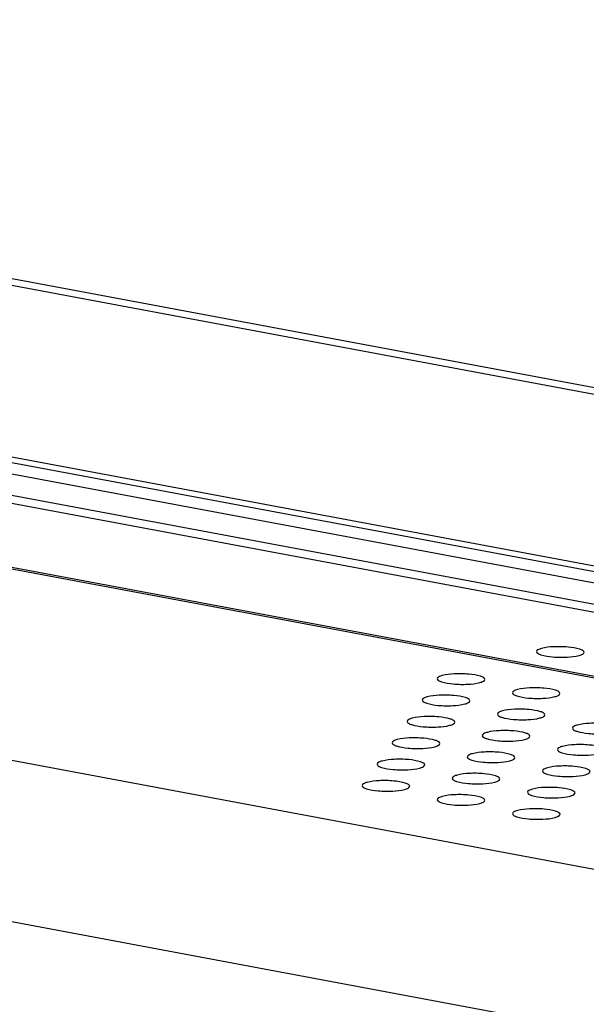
# Model space of a CAD drawing. Header units: millimetres. Extents: x 19192 to 20904, y 1507 to 2734.
# Tile 15 of 80: x 19467 to 19496, y 1694 to 1746. Entities that reach past the tile are written whole.
import ezdxf

# ---------------------------------------------------------------- set-up
doc = ezdxf.new("R2010")
doc.units = ezdxf.units.MM
doc.layers.add('02___PRT_ALL_AXES', color=7, linetype='Continuous')

msp = doc.modelspace()

# ---------------------------------------------------------------- linework, layer by layer
at = {"color": 7, "linetype": 'Continuous'}
for p, q in [((19608.723, 1705.369), (19195.899, 1782.572)), ((19197.118, 1782.717), (19609.942, 1705.514)), ((20024.58, 1618.28), (19194.439, 1773.526)), ((19195.237, 1773.695), (19608.061, 1696.492)), ((20024.249, 1617.752), (19194.108, 1772.998)), ((20025.196, 1616.457), (19192.996, 1772.088)), ((19193.209, 1771.633), (20025.409, 1616.002)), ((20066.845, 1604.783), (19284.294, 1751.135)), ((20066.848, 1604.79), (19284.328, 1751.136)), ((19284.539, 1751.202), (20066.879, 1604.889)), ((20063.704, 1595.328), (19262.454, 1745.177)), ((20060.429, 1587.455), (19256.094, 1737.881))]:
    msp.add_line(p, q, dxfattribs=at)
at = {"layer": '02___PRT_ALL_AXES', "color": 7, "linetype": 'Continuous'}
for points, knots in [([(19493.7, 1712.801), (19493.699, 1712.767), (19493.781, 1712.685), (19494.061, 1712.587), (19494.591, 1712.504), (19495.262, 1712.495), (19495.732, 1712.542), (19495.937, 1712.598)], [0, 0, 0, 0, 0.04474, 0.126624, 0.39482, 0.724745, 1, 1, 1, 1]), ([(19493.963, 1712.967), (19493.896, 1712.949), (19493.799, 1712.921), (19493.701, 1712.839), (19493.7, 1712.801)], [0, 0, 0, 0, 0.6489, 1, 1, 1, 1]), ([(19496.2, 1712.764), (19496.201, 1712.798), (19496.119, 1712.88), (19495.839, 1712.978), (19495.309, 1713.061), (19494.638, 1713.069), (19494.168, 1713.023), (19493.963, 1712.967)], [0, 0, 0, 0, 0.04474, 0.126624, 0.39482, 0.724745, 1, 1, 1, 1]), ([(19495.937, 1712.598), (19496.004, 1712.616), (19496.101, 1712.643), (19496.199, 1712.726), (19496.2, 1712.764)], [0, 0, 0, 0, 0.6489, 1, 1, 1, 1]), ([(19488.483, 1711.378), (19488.482, 1711.343), (19488.563, 1711.261), (19488.844, 1711.164), (19489.373, 1711.08), (19490.044, 1711.072), (19490.514, 1711.119), (19490.719, 1711.174)], [0, 0, 0, 0, 0.04474, 0.126624, 0.39482, 0.724745, 1, 1, 1, 1]), ([(19488.746, 1711.544), (19488.679, 1711.525), (19488.582, 1711.498), (19488.484, 1711.415), (19488.483, 1711.378)], [0, 0, 0, 0, 0.6489, 1, 1, 1, 1]), ([(19490.983, 1711.34), (19490.983, 1711.375), (19490.902, 1711.457), (19490.622, 1711.554), (19490.092, 1711.638), (19489.421, 1711.646), (19488.951, 1711.599), (19488.746, 1711.544)], [0, 0, 0, 0, 0.04474, 0.126624, 0.39482, 0.724745, 1, 1, 1, 1]), ([(19490.719, 1711.174), (19490.786, 1711.193), (19490.884, 1711.22), (19490.982, 1711.303), (19490.983, 1711.34)], [0, 0, 0, 0, 0.6489, 1, 1, 1, 1]), ([(19492.43, 1710.64), (19492.429, 1710.605), (19492.51, 1710.523), (19492.79, 1710.426), (19493.32, 1710.342), (19493.991, 1710.334), (19494.461, 1710.38), (19494.666, 1710.436)], [0, 0, 0, 0, 0.04474, 0.126624, 0.39482, 0.724745, 1, 1, 1, 1]), ([(19492.693, 1710.805), (19492.626, 1710.787), (19492.528, 1710.76), (19492.43, 1710.677), (19492.43, 1710.64)], [0, 0, 0, 0, 0.6489, 1, 1, 1, 1]), ([(19494.929, 1710.602), (19494.93, 1710.637), (19494.849, 1710.718), (19494.568, 1710.816), (19494.039, 1710.9), (19493.368, 1710.908), (19492.898, 1710.861), (19492.693, 1710.805)], [0, 0, 0, 0, 0.04474, 0.126624, 0.39482, 0.724745, 1, 1, 1, 1]), ([(19487.694, 1710.255), (19487.693, 1710.221), (19487.775, 1710.139), (19488.055, 1710.041), (19488.585, 1709.958), (19489.256, 1709.95), (19489.726, 1709.996), (19489.931, 1710.052)], [0, 0, 0, 0, 0.04474, 0.126624, 0.39482, 0.724745, 1, 1, 1, 1]), ([(19487.957, 1710.421), (19487.89, 1710.403), (19487.793, 1710.375), (19487.695, 1710.293), (19487.694, 1710.255)], [0, 0, 0, 0, 0.6489, 1, 1, 1, 1]), ([(19490.194, 1710.218), (19490.195, 1710.252), (19490.113, 1710.334), (19489.833, 1710.432), (19489.303, 1710.515), (19488.632, 1710.523), (19488.162, 1710.477), (19487.957, 1710.421)], [0, 0, 0, 0, 0.04474, 0.126624, 0.39482, 0.724745, 1, 1, 1, 1]), ([(19489.931, 1710.052), (19489.998, 1710.07), (19490.095, 1710.098), (19490.193, 1710.18), (19490.194, 1710.218)], [0, 0, 0, 0, 0.6489, 1, 1, 1, 1]), ([(19494.666, 1710.436), (19494.733, 1710.455), (19494.831, 1710.482), (19494.928, 1710.565), (19494.929, 1710.602)], [0, 0, 0, 0, 0.6489, 1, 1, 1, 1]), ([(19491.904, 1709.683), (19491.837, 1709.665), (19491.74, 1709.637), (19491.642, 1709.555), (19491.641, 1709.517)], [0, 0, 0, 0, 0.6489, 1, 1, 1, 1]), ([(19494.141, 1709.48), (19494.141, 1709.514), (19494.06, 1709.596), (19493.78, 1709.694), (19493.25, 1709.777), (19492.579, 1709.785), (19492.109, 1709.739), (19491.904, 1709.683)], [0, 0, 0, 0, 0.04474, 0.126624, 0.39482, 0.724745, 1, 1, 1, 1]), ([(19487.169, 1709.298), (19487.102, 1709.28), (19487.004, 1709.253), (19486.906, 1709.17), (19486.905, 1709.133)], [0, 0, 0, 0, 0.6489, 1, 1, 1, 1]), ([(19486.905, 1709.133), (19486.905, 1709.098), (19486.986, 1709.016), (19487.266, 1708.918), (19487.796, 1708.835), (19488.467, 1708.827), (19488.937, 1708.873), (19489.142, 1708.929)], [0, 0, 0, 0, 0.04474, 0.126624, 0.39482, 0.724745, 1, 1, 1, 1]), ([(19489.405, 1709.095), (19489.406, 1709.13), (19489.325, 1709.211), (19489.044, 1709.309), (19488.515, 1709.393), (19487.843, 1709.401), (19487.374, 1709.354), (19487.169, 1709.298)], [0, 0, 0, 0, 0.04474, 0.126624, 0.39482, 0.724745, 1, 1, 1, 1]), ([(19489.142, 1708.929), (19489.209, 1708.948), (19489.306, 1708.975), (19489.404, 1709.058), (19489.405, 1709.095)], [0, 0, 0, 0, 0.6489, 1, 1, 1, 1]), ([(19491.641, 1709.517), (19491.64, 1709.482), (19491.721, 1709.401), (19492.002, 1709.303), (19492.531, 1709.22), (19493.202, 1709.211), (19493.672, 1709.258), (19493.877, 1709.314)], [0, 0, 0, 0, 0.04474, 0.126624, 0.39482, 0.724745, 1, 1, 1, 1]), ([(19493.877, 1709.314), (19493.944, 1709.332), (19494.042, 1709.359), (19494.14, 1709.442), (19494.141, 1709.48)], [0, 0, 0, 0, 0.6489, 1, 1, 1, 1]), ([(19491.115, 1708.56), (19491.048, 1708.542), (19490.951, 1708.515), (19490.853, 1708.432), (19490.852, 1708.394)], [0, 0, 0, 0, 0.6489, 1, 1, 1, 1]), ([(19493.352, 1708.357), (19493.353, 1708.392), (19493.271, 1708.473), (19492.991, 1708.571), (19492.461, 1708.654), (19491.79, 1708.663), (19491.32, 1708.616), (19491.115, 1708.56)], [0, 0, 0, 0, 0.04474, 0.126624, 0.39482, 0.724745, 1, 1, 1, 1]), ([(19495.851, 1708.945), (19495.784, 1708.926), (19495.686, 1708.899), (19495.588, 1708.817), (19495.587, 1708.779)], [0, 0, 0, 0, 0.6489, 1, 1, 1, 1]), ([(19495.587, 1708.779), (19495.587, 1708.744), (19495.668, 1708.663), (19495.948, 1708.565), (19496.478, 1708.482), (19497.149, 1708.473), (19497.619, 1708.52), (19497.824, 1708.576)], [0, 0, 0, 0, 0.04474, 0.126624, 0.39482, 0.724745, 1, 1, 1, 1]), ([(19498.087, 1708.742), (19498.088, 1708.776), (19498.007, 1708.858), (19497.726, 1708.956), (19497.197, 1709.039), (19496.526, 1709.047), (19496.056, 1709.001), (19495.851, 1708.945)], [0, 0, 0, 0, 0.04474, 0.126624, 0.39482, 0.724745, 1, 1, 1, 1]), ([(19486.38, 1708.176), (19486.313, 1708.158), (19486.215, 1708.13), (19486.117, 1708.048), (19486.117, 1708.01)], [0, 0, 0, 0, 0.6489, 1, 1, 1, 1]), ([(19488.616, 1707.973), (19488.617, 1708.007), (19488.536, 1708.089), (19488.255, 1708.187), (19487.726, 1708.27), (19487.055, 1708.278), (19486.585, 1708.232), (19486.38, 1708.176)], [0, 0, 0, 0, 0.04474, 0.126624, 0.39482, 0.724745, 1, 1, 1, 1]), ([(19490.852, 1708.394), (19490.851, 1708.36), (19490.933, 1708.278), (19491.213, 1708.18), (19491.742, 1708.097), (19492.414, 1708.089), (19492.884, 1708.135), (19493.089, 1708.191)], [0, 0, 0, 0, 0.04474, 0.126624, 0.39482, 0.724745, 1, 1, 1, 1]), ([(19493.089, 1708.191), (19493.156, 1708.21), (19493.253, 1708.237), (19493.351, 1708.319), (19493.352, 1708.357)], [0, 0, 0, 0, 0.6489, 1, 1, 1, 1]), ([(19486.117, 1708.01), (19486.116, 1707.975), (19486.197, 1707.894), (19486.478, 1707.796), (19487.007, 1707.713), (19487.678, 1707.704), (19488.148, 1707.751), (19488.353, 1707.807)], [0, 0, 0, 0, 0.04474, 0.126624, 0.39482, 0.724745, 1, 1, 1, 1]), ([(19488.353, 1707.807), (19488.42, 1707.825), (19488.518, 1707.852), (19488.616, 1707.935), (19488.616, 1707.973)], [0, 0, 0, 0, 0.6489, 1, 1, 1, 1]), ([(19492.563, 1707.234), (19492.564, 1707.269), (19492.483, 1707.351), (19492.202, 1707.449), (19491.673, 1707.532), (19491.001, 1707.54), (19490.532, 1707.494), (19490.327, 1707.438)], [0, 0, 0, 0, 0.04474, 0.126624, 0.39482, 0.724745, 1, 1, 1, 1]), ([(19494.799, 1707.656), (19494.798, 1707.622), (19494.879, 1707.54), (19495.16, 1707.442), (19495.689, 1707.359), (19496.36, 1707.351), (19496.83, 1707.397), (19497.035, 1707.453)], [0, 0, 0, 0, 0.04474, 0.126624, 0.39482, 0.724745, 1, 1, 1, 1]), ([(19495.062, 1707.822), (19494.995, 1707.804), (19494.898, 1707.777), (19494.8, 1707.694), (19494.799, 1707.656)], [0, 0, 0, 0, 0.6489, 1, 1, 1, 1]), ([(19497.299, 1707.619), (19497.299, 1707.653), (19497.218, 1707.735), (19496.938, 1707.833), (19496.408, 1707.916), (19495.737, 1707.925), (19495.267, 1707.878), (19495.062, 1707.822)], [0, 0, 0, 0, 0.04474, 0.126624, 0.39482, 0.724745, 1, 1, 1, 1]), ([(19485.591, 1707.053), (19485.524, 1707.035), (19485.427, 1707.008), (19485.329, 1706.925), (19485.328, 1706.887)], [0, 0, 0, 0, 0.6489, 1, 1, 1, 1]), ([(19487.828, 1706.85), (19487.828, 1706.885), (19487.747, 1706.966), (19487.467, 1707.064), (19486.937, 1707.147), (19486.266, 1707.156), (19485.796, 1707.109), (19485.591, 1707.053)], [0, 0, 0, 0, 0.04474, 0.126624, 0.39482, 0.724745, 1, 1, 1, 1]), ([(19490.327, 1707.438), (19490.259, 1707.419), (19490.162, 1707.392), (19490.064, 1707.309), (19490.063, 1707.272)], [0, 0, 0, 0, 0.6489, 1, 1, 1, 1]), ([(19490.063, 1707.272), (19490.063, 1707.237), (19490.144, 1707.156), (19490.424, 1707.058), (19490.954, 1706.975), (19491.625, 1706.966), (19492.095, 1707.013), (19492.3, 1707.069)], [0, 0, 0, 0, 0.04474, 0.126624, 0.39482, 0.724745, 1, 1, 1, 1]), ([(19492.3, 1707.069), (19492.367, 1707.087), (19492.464, 1707.114), (19492.562, 1707.197), (19492.563, 1707.234)], [0, 0, 0, 0, 0.6489, 1, 1, 1, 1]), ([(19485.328, 1706.887), (19485.327, 1706.853), (19485.408, 1706.771), (19485.689, 1706.673), (19486.218, 1706.59), (19486.89, 1706.582), (19487.359, 1706.628), (19487.564, 1706.684)], [0, 0, 0, 0, 0.04474, 0.126624, 0.39482, 0.724745, 1, 1, 1, 1]), ([(19487.564, 1706.684), (19487.631, 1706.702), (19487.729, 1706.73), (19487.827, 1706.812), (19487.828, 1706.85)], [0, 0, 0, 0, 0.6489, 1, 1, 1, 1]), ([(19494.01, 1706.534), (19494.009, 1706.499), (19494.091, 1706.417), (19494.371, 1706.32), (19494.9, 1706.236), (19495.572, 1706.228), (19496.042, 1706.275), (19496.247, 1706.331)], [0, 0, 0, 0, 0.04474, 0.126624, 0.39482, 0.724745, 1, 1, 1, 1]), ([(19494.273, 1706.7), (19494.206, 1706.681), (19494.109, 1706.654), (19494.011, 1706.571), (19494.01, 1706.534)], [0, 0, 0, 0, 0.6489, 1, 1, 1, 1]), ([(19496.51, 1706.496), (19496.511, 1706.531), (19496.429, 1706.613), (19496.149, 1706.71), (19495.619, 1706.794), (19494.948, 1706.802), (19494.478, 1706.756), (19494.273, 1706.7)], [0, 0, 0, 0, 0.04474, 0.126624, 0.39482, 0.724745, 1, 1, 1, 1]), ([(19496.247, 1706.331), (19496.314, 1706.349), (19496.411, 1706.376), (19496.509, 1706.459), (19496.51, 1706.496)], [0, 0, 0, 0, 0.6489, 1, 1, 1, 1]), ([(19487.039, 1705.727), (19487.04, 1705.762), (19486.958, 1705.844), (19486.678, 1705.942), (19486.148, 1706.025), (19485.477, 1706.033), (19485.007, 1705.987), (19484.802, 1705.931)], [0, 0, 0, 0, 0.04474, 0.126624, 0.39482, 0.724745, 1, 1, 1, 1]), ([(19489.275, 1706.149), (19489.274, 1706.115), (19489.355, 1706.033), (19489.635, 1705.935), (19490.165, 1705.852), (19490.836, 1705.844), (19491.306, 1705.89), (19491.511, 1705.946)], [0, 0, 0, 0, 0.04474, 0.126624, 0.39482, 0.724745, 1, 1, 1, 1]), ([(19489.538, 1706.315), (19489.471, 1706.297), (19489.373, 1706.269), (19489.275, 1706.187), (19489.275, 1706.149)], [0, 0, 0, 0, 0.6489, 1, 1, 1, 1]), ([(19491.774, 1706.112), (19491.775, 1706.146), (19491.694, 1706.228), (19491.413, 1706.326), (19490.884, 1706.409), (19490.213, 1706.417), (19489.743, 1706.371), (19489.538, 1706.315)], [0, 0, 0, 0, 0.04474, 0.126624, 0.39482, 0.724745, 1, 1, 1, 1]), ([(19491.511, 1705.946), (19491.578, 1705.964), (19491.676, 1705.992), (19491.774, 1706.074), (19491.774, 1706.112)], [0, 0, 0, 0, 0.6489, 1, 1, 1, 1]), ([(19484.539, 1705.765), (19484.538, 1705.73), (19484.62, 1705.649), (19484.9, 1705.551), (19485.43, 1705.467), (19486.101, 1705.459), (19486.571, 1705.506), (19486.776, 1705.562)], [0, 0, 0, 0, 0.04474, 0.126624, 0.39482, 0.724745, 1, 1, 1, 1]), ([(19484.802, 1705.931), (19484.735, 1705.912), (19484.638, 1705.885), (19484.54, 1705.802), (19484.539, 1705.765)], [0, 0, 0, 0, 0.6489, 1, 1, 1, 1]), ([(19486.776, 1705.562), (19486.843, 1705.58), (19486.94, 1705.607), (19487.038, 1705.69), (19487.039, 1705.727)], [0, 0, 0, 0, 0.6489, 1, 1, 1, 1]), ([(19493.484, 1705.577), (19493.417, 1705.559), (19493.32, 1705.531), (19493.222, 1705.449), (19493.221, 1705.411)], [0, 0, 0, 0, 0.6489, 1, 1, 1, 1]), ([(19495.721, 1705.374), (19495.722, 1705.408), (19495.64, 1705.49), (19495.36, 1705.588), (19494.831, 1705.671), (19494.159, 1705.679), (19493.689, 1705.633), (19493.484, 1705.577)], [0, 0, 0, 0, 0.04474, 0.126624, 0.39482, 0.724745, 1, 1, 1, 1]), ([(19488.486, 1705.027), (19488.485, 1704.992), (19488.566, 1704.91), (19488.847, 1704.813), (19489.376, 1704.729), (19490.047, 1704.721), (19490.517, 1704.768), (19490.722, 1704.823)], [0, 0, 0, 0, 0.04474, 0.126624, 0.39482, 0.724745, 1, 1, 1, 1]), ([(19488.749, 1705.193), (19488.682, 1705.174), (19488.585, 1705.147), (19488.487, 1705.064), (19488.486, 1705.027)], [0, 0, 0, 0, 0.6489, 1, 1, 1, 1]), ([(19490.986, 1704.989), (19490.986, 1705.024), (19490.905, 1705.106), (19490.625, 1705.203), (19490.095, 1705.287), (19489.424, 1705.295), (19488.954, 1705.248), (19488.749, 1705.193)], [0, 0, 0, 0, 0.04474, 0.126624, 0.39482, 0.724745, 1, 1, 1, 1]), ([(19490.722, 1704.823), (19490.789, 1704.842), (19490.887, 1704.869), (19490.985, 1704.952), (19490.986, 1704.989)], [0, 0, 0, 0, 0.6489, 1, 1, 1, 1]), ([(19493.221, 1705.411), (19493.22, 1705.377), (19493.302, 1705.295), (19493.582, 1705.197), (19494.112, 1705.114), (19494.783, 1705.106), (19495.253, 1705.152), (19495.458, 1705.208)], [0, 0, 0, 0, 0.04474, 0.126624, 0.39482, 0.724745, 1, 1, 1, 1]), ([(19495.458, 1705.208), (19495.525, 1705.226), (19495.622, 1705.254), (19495.72, 1705.336), (19495.721, 1705.374)], [0, 0, 0, 0, 0.6489, 1, 1, 1, 1]), ([(19492.696, 1704.454), (19492.629, 1704.436), (19492.531, 1704.409), (19492.433, 1704.326), (19492.433, 1704.289)], [0, 0, 0, 0, 0.6489, 1, 1, 1, 1]), ([(19494.932, 1704.251), (19494.933, 1704.286), (19494.852, 1704.367), (19494.571, 1704.465), (19494.042, 1704.549), (19493.371, 1704.557), (19492.901, 1704.51), (19492.696, 1704.454)], [0, 0, 0, 0, 0.04474, 0.126624, 0.39482, 0.724745, 1, 1, 1, 1]), ([(19492.433, 1704.289), (19492.432, 1704.254), (19492.513, 1704.172), (19492.793, 1704.075), (19493.323, 1703.991), (19493.994, 1703.983), (19494.464, 1704.029), (19494.669, 1704.085)], [0, 0, 0, 0, 0.04474, 0.126624, 0.39482, 0.724745, 1, 1, 1, 1]), ([(19494.669, 1704.085), (19494.736, 1704.104), (19494.833, 1704.131), (19494.931, 1704.214), (19494.932, 1704.251)], [0, 0, 0, 0, 0.6489, 1, 1, 1, 1])]:
    msp.add_open_spline(points, degree=3, knots=knots, dxfattribs=at)

doc.saveas('drawing.dxf')
